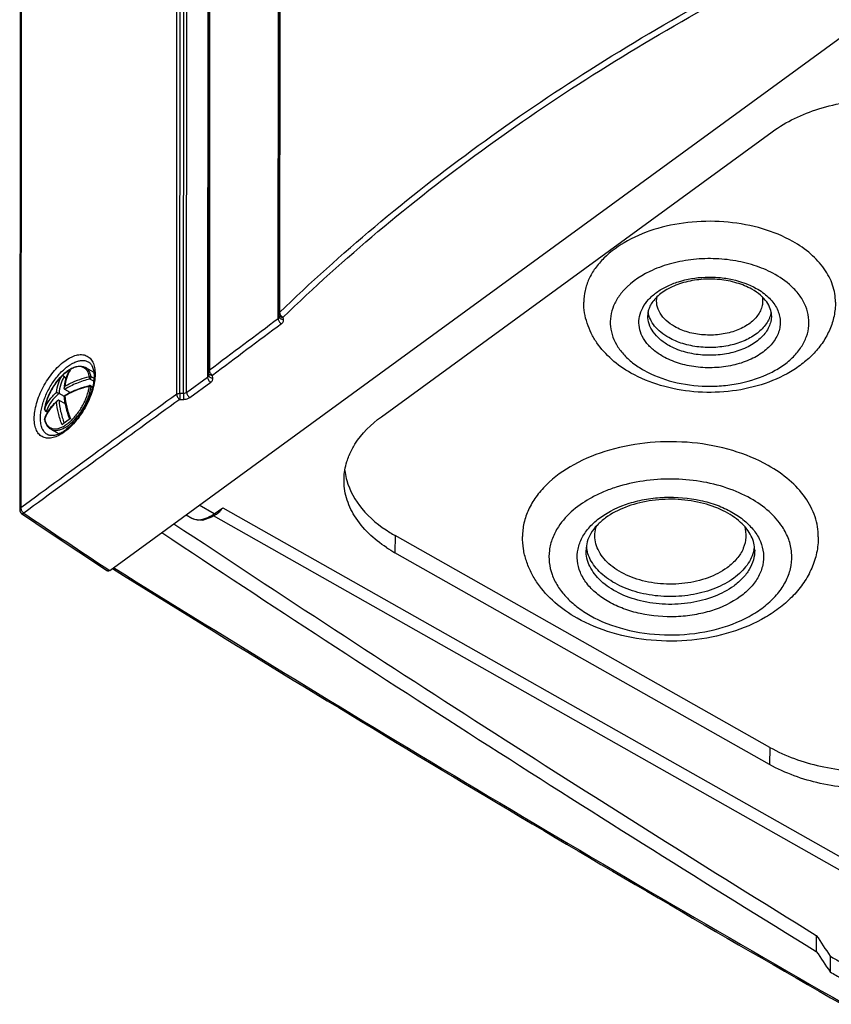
# Model space of a CAD drawing. Header units: millimetres. Extents: x 0 to 841, y 0 to 594.
# Tile 34 of 77: x 664 to 710, y 135 to 191. Entities that reach past the tile are written whole.
import ezdxf

# ---------------------------------------------------------------- set-up
doc = ezdxf.new("R2010")
doc.units = ezdxf.units.MM
doc.header["$LTSCALE"] = 46.255
doc.layers.get('0').update_dxf_attribs({"linetype": 'CONTINUOUS'})
doc.layers.add('ROUNDS', color=7, linetype='CONTINUOUS')

msp = doc.modelspace()

# ---------------------------------------------------------------- linework, layer by layer
at = {"color": 7, "linetype": 'CONTINUOUS'}
for p, q in [((684.5169, 168.6852), (706.6456, 184.8248)), ((667.7661, 171.4651), (668.234, 171.2006)), ((666.5631, 170.9596), (666.6573, 170.81)), ((666.9001, 170.0627), (666.5941, 170.2357)), ((668.0646, 170.4424), (668.1712, 170.3822)), ((666.624, 169.4077), (666.2636, 169.6115)), ((666.5676, 169.8231), (666.2638, 169.9948)), ((666.5614, 169.8734), (666.5615, 169.8737)), ((665.4993, 169.0056), (665.6204, 168.9371)), ((666.8689, 168.5494), (666.8676, 168.5485)), ((666.908, 168.5772), (666.8689, 168.5494)), ((665.7978, 167.9829), (666.2679, 167.7172)), ((673.4526, 163.1304), (673.7897, 162.9399)), ((674.9165, 163.011), (675.1842, 163.1752)), ((711.1701, 142.6219), (675.0043, 163.0648)), ((675.1838, 163.1749), (675.2703, 163.2358)), ((706.508, 149.963), (685.2987, 161.9517)), ((706.493, 148.9942), (685.2837, 160.9829)), ((709.1366, 139.3183), (709.136, 138.4076)), ((709.9207, 138.1411), (709.9201, 137.2531))]:
    msp.add_line(p, q, dxfattribs=at)
at = {"color": 9, "linetype": 'CONTINUOUS'}
for p, q in [((668.2266, 170.6962), (668.0156, 170.8154)), ((668.2417, 170.8625), (668.0806, 170.9535)), ((668.0803, 170.3886), (668.1617, 170.3426)), ((665.4513, 169.1135), (665.4496, 169.107)), ((665.5485, 169.016), (665.6381, 168.9653)), ((665.4537, 168.5889), (665.451, 168.5631)), ((675.0398, 163.1877), (674.1898, 163.6681)), ((675.0398, 163.1877), (675.5286, 163.5319)), ((675.5286, 163.5319), (712.1629, 142.8242)), ((685.2987, 161.9517), (685.2837, 160.9829)), ((706.508, 149.963), (706.493, 148.9942))]:
    msp.add_line(p, q, dxfattribs=at)
at = {"color": 7, "linetype": 'CONTINUOUS'}
msp.add_lwpolyline([(673.7876, 162.9411), (673.9289, 162.8771), (674.3992, 162.8369), (674.9165, 163.011)], dxfattribs=at)
for centre, radius, start, end in [((668.1809, 169.1006), 2.5762, 120.21669, 132.65033), ((668.1488, 169.1499), 2.5175, 119.48537, 120.15013), ((669.262, 170.1131), 2.7075, 173.56142, 175.72285), ((668.0154, 170.3554), 0.1, 60.51449, 103.08058), ((668.1405, 167.2766), 3.0364, 130.28457, 132.07503), ((665.5485, 169.0926), 0.1, 171.74173, 240.53725), ((667.8362, 168.7609), 2.4116, 171.59378, 171.74818), ((665.5488, 168.556), 0.1006, 171.92927, 190.28516), ((665.5485, 168.5559), 0.1003, 160.80917, 171.8532), ((680.144, 149.9182), 22.8768, 125.47465, 126.44951), ((677.6668, 153.2885), 18.6941, 126.47937, 126.93368), ((686.3944, 164.947), 4.016, 156.49951, 157.75154), ((686.025, 166.052), 3.6048, 186.56889, 193.98591), ((686.1108, 166.0722), 3.693, 193.96862, 195.53274), ((689.3307, 169.0877), 8.1963, 238.08912, 240.53257), ((689.2589, 168.0234), 8.0853, 236.54929, 240.5501)]:
    msp.add_arc(centre, radius, start, end, dxfattribs=at)
at = {"color": 9, "linetype": 'CONTINUOUS'}
for centre, radius, start, end in [((668.1331, 170.495), 1.4876, 145.32474, 146.41763), ((664.2483, 171.1562), 3.9228, 325.3735, 335.70635), ((664.4207, 171.077), 3.7331, 335.7245, 339.135), ((665.5093, 169.1067), 0.0584, 173.34281, 179.3891), ((665.5671, 169.1464), 0.1317, 245.06171, 247.4801), ((665.5033, 168.5478), 0.0544, 183.80683, 190.33703), ((667.1678, 167.965), 1.818, 160.01339, 160.79246), ((666.5921, 168.771), 1.1599, 190.32883, 191.56443), ((664.4574, 171.0107), 3.6681, 321.19566, 325.38683), ((674.1532, 163.8118), 0.9623, 271.87749, 274.07313), ((673.7934, 164.8938), 2.1114, 298.01902, 299.16931), ((698.1247, 161.5753), 2.0237, 187.38427, 192.37205), ((703.6264, 161.5722), 2.0254, 347.62147, 351.67419)]:
    msp.add_arc(centre, radius, start, end, dxfattribs=at)
at = {"color": 7, "linetype": 'CONTINUOUS'}
for centre, major_axis, ratio, start_param, end_param in [((717.7685, 976.5559), (-618.3165, 908.4425), 0.5577198, -4.0822459, -4.036721), ((716.7927, 977.1475), (-618.9786, 909.4141), 0.5577198, -4.0818276, -4.0354913), ((714.5528, 974.2105), (-345.6214, 1100.3685), 0.3055553, -3.9520061, -3.9503799), ((706.5947, 986.0278), (-346.059, 1101.5852), 0.305554, -3.9355909, -3.9339667), ((717.4145, 976.2977), (-639.92, 892.8947), 0.5713597, -4.0484956, -4.0477659), ((717.1648, 976.4413), (-640.5931, 893.8339), 0.5713597, -4.0481819, -4.047371)]:
    msp.add_ellipse(centre, major_axis=major_axis, ratio=ratio, start_param=start_param, end_param=end_param, dxfattribs=at)
for points, knots in [([(706.6456, 184.8248), (707.436, 185.4012), (709.3451, 186.2872), (712.496, 186.7973), (715.7195, 186.5347), (717.7534, 185.8149), (718.642, 185.3127)], [0, 0, 0, 0, 0.2338791, 0.4929862, 0.7559495, 1, 1, 1, 1]), ([(707.8033, 178.6084), (707.2673, 178.9114), (706.0728, 179.3984), (704.1408, 179.762), (702.1276, 179.7698), (700.1887, 179.4196), (698.4724, 178.7383), (697.2961, 177.9022), (696.612, 177.1109), (696.2467, 176.493), (696.0228, 175.845), (695.972, 175.3993), (695.9719, 175.1802)], [0, 0, 0, 0, 0.1304237, 0.2705237, 0.4141503, 0.5544809, 0.6853213, 0.8024971, 0.8557947, 0.9059059, 0.9536062, 1, 1, 1, 1]), ([(710.2218, 175.1713), (710.222, 175.3335), (710.1948, 175.6611), (710.0304, 176.3154), (709.6098, 177.1131), (708.8246, 177.9517), (708.1652, 178.4039), (707.8033, 178.6084)], [0, 0, 0, 0, 0.1106699, 0.2230824, 0.4585947, 0.7163724, 1, 1, 1, 1]), ([(705.4926, 175.9009), (705.2253, 176.052), (704.6242, 176.2962), (703.6481, 176.4812), (702.6245, 176.4888), (701.6409, 176.3177), (700.7822, 175.9864), (700.2032, 175.5879), (699.8785, 175.2223), (699.7146, 174.9533), (699.618, 174.6822), (699.5964, 174.4995), (699.5964, 174.4113)], [0, 0, 0, 0, 0.1332753, 0.2788863, 0.4289668, 0.5752043, 0.7096661, 0.825812, 0.8759942, 0.9209546, 0.9617225, 1, 1, 1, 1]), ([(706.5964, 174.4069), (706.5965, 174.5372), (706.5475, 174.8158), (706.3312, 175.2157), (705.9728, 175.5938), (705.665, 175.8035), (705.4926, 175.9009)], [0, 0, 0, 0, 0.2015742, 0.4281813, 0.6936849, 1, 1, 1, 1]), ([(698.6431, 171.1599), (698.2572, 171.3781), (697.5395, 171.8764), (696.8099, 172.6806), (696.3834, 173.4019), (696.1485, 173.9733), (696.0041, 174.5699), (695.9717, 174.9772), (695.9719, 175.1802)], [0, 0, 0, 0, 0.2630253, 0.5143658, 0.6371994, 0.7587616, 0.8795508, 1, 1, 1, 1]), ([(710.2219, 175.1713), (710.2217, 174.9083), (710.1662, 174.3793), (709.9237, 173.6172), (709.5358, 172.9074), (709.0209, 172.2649), (708.3964, 171.6975), (707.4239, 171.0368), (706.0058, 170.4275), (704.1426, 170.0562), (702.2094, 170.042), (700.3362, 170.3852), (699.1719, 170.861), (698.6431, 171.1599)], [0, 0, 0, 0, 0.0551525, 0.1105935, 0.166665, 0.2238067, 0.2824559, 0.3429491, 0.4696698, 0.6029642, 0.7389208, 0.8726218, 1, 1, 1, 1]), ([(666.4273, 171.0057), (666.4646, 171.043), (666.6087, 171.1794), (666.7686, 171.3003), (666.8949, 171.3733)], [0, 0, 0, 0, 0.2654804, 1, 1, 1, 1]), ([(666.5716, 170.4167), (666.5905, 170.5834), (666.657, 170.9011), (666.8002, 171.1944), (666.8878, 171.3211)], [0, 0, 0, 0, 0.5212239, 1, 1, 1, 1]), ([(666.8949, 171.3733), (666.9699, 171.4167), (667.1192, 171.4889), (667.3504, 171.548), (667.5715, 171.5459), (667.7067, 171.4987), (667.7661, 171.4651)], [0, 0, 0, 0, 0.2843387, 0.5409096, 0.7761639, 1, 1, 1, 1]), ([(665.4505, 169.1134), (665.4755, 169.2824), (665.5636, 169.6283), (665.778, 170.1274), (666.0655, 170.5975), (666.3009, 170.8794), (666.4273, 171.0057)], [0, 0, 0, 0, 0.2372646, 0.492586, 0.751803, 1, 1, 1, 1]), ([(666.4355, 170.9954), (666.4439, 171.0032), (666.4659, 171.0144), (666.5035, 171.0113), (666.5379, 170.9919), (666.5558, 170.9712), (666.5631, 170.9596)], [0, 0, 0, 0, 0.2285044, 0.4659041, 0.7241672, 1, 1, 1, 1]), ([(666.2638, 169.9948), (666.2362, 170.0104), (666.1897, 170.0343), (666.1424, 170.0571), (666.1232, 170.0647)], [0, 0, 0, 0, 0.604972, 1, 1, 1, 1]), ([(666.5941, 170.2357), (666.5817, 170.2427), (666.5626, 170.2692), (666.5609, 170.2996), (666.5621, 170.315)], [0, 0, 0, 0, 0.4788805, 1, 1, 1, 1]), ([(666.5616, 169.8737), (666.6653, 169.9392), (667.1152, 170.193), (667.6096, 170.3638), (667.9927, 170.4528)], [0, 0, 0, 0, 0.2377501, 1, 1, 1, 1]), ([(665.4537, 168.5889), (665.5147, 168.7637), (665.6965, 169.1091), (665.9576, 169.3966), (666.1058, 169.5304)], [0, 0, 0, 0, 0.481137, 1, 1, 1, 1]), ([(666.1772, 169.5929), (666.1711, 169.5878), (666.1484, 169.5651), (666.1318, 169.5367), (666.1229, 169.5143)], [0, 0, 0, 0, 0.2472216, 1, 1, 1, 1]), ([(666.2636, 169.6115), (666.2571, 169.6152), (666.2421, 169.6197), (666.2106, 169.6163), (666.1894, 169.6033), (666.1772, 169.5929)], [0, 0, 0, 0, 0.2385454, 0.4838867, 1, 1, 1, 1]), ([(666.8693, 168.5497), (666.7847, 168.77), (666.6479, 169.2047), (666.5759, 169.6556), (666.5614, 169.8734)], [0, 0, 0, 0, 0.5195049, 1, 1, 1, 1]), ([(666.5616, 169.8737), (666.5619, 169.8739), (666.5632, 169.8737), (666.5668, 169.8729), (666.5738, 169.8702), (666.5844, 169.8659), (666.5926, 169.8622), (666.5971, 169.8601)], [0, 0, 0, 0, 0.0316082, 0.0935637, 0.3016328, 0.608163, 1, 1, 1, 1]), ([(665.7978, 167.9829), (665.7521, 168.0087), (665.6661, 168.0742), (665.5645, 168.2046), (665.4907, 168.362), (665.4608, 168.4775), (665.4498, 168.538)], [0, 0, 0, 0, 0.2330884, 0.4732056, 0.7270149, 1, 1, 1, 1]), ([(682.7115, 166.5484), (682.7987, 166.749), (683.243, 167.58), (683.935, 168.2608), (684.5169, 168.6852)], [0, 0, 0, 0, 0.233022, 1, 1, 1, 1]), ([(706.4088, 165.9279), (705.7787, 166.284), (704.3747, 166.8564), (702.1037, 167.2839), (699.7373, 167.2929), (697.4583, 166.8814), (695.4409, 166.0805), (694.0582, 165.0978), (693.254, 164.1677), (692.8247, 163.4413), (692.5614, 162.6796), (692.5018, 162.1557), (692.5016, 161.8982)], [0, 0, 0, 0, 0.1304237, 0.2705237, 0.4141503, 0.5544809, 0.6853213, 0.8024971, 0.8557947, 0.9059059, 0.9536062, 1, 1, 1, 1]), ([(682.3994, 165.1645), (682.4073, 165.4962), (682.4832, 165.9431), (682.6343, 166.3623), (682.6774, 166.4675)], [0, 0, 0, 0, 0.7447301, 1, 1, 1, 1]), ([(709.2516, 161.8877), (709.2517, 162.0784), (709.2198, 162.4635), (709.0266, 163.2325), (708.5322, 164.1703), (707.6092, 165.1559), (706.8341, 165.6875), (706.4088, 165.9279)], [0, 0, 0, 0, 0.1106699, 0.2230824, 0.4585947, 0.7163724, 1, 1, 1, 1]), ([(684.8021, 161.2774), (684.0955, 161.7448), (683.1568, 162.61), (682.4897, 164.064), (682.3909, 164.8059), (682.3994, 165.1645)], [0, 0, 0, 0, 0.5356001, 0.7732231, 1, 1, 1, 1]), ([(682.5527, 165.0833), (682.7148, 164.4999), (683.3803, 163.3303), (684.4085, 162.4974), (684.9981, 162.1301)], [0, 0, 0, 0, 0.4657143, 1, 1, 1, 1]), ([(705.6511, 161.1233), (705.6512, 161.2584), (705.617, 161.5374), (705.4636, 161.9475), (705.2069, 162.3476), (704.7075, 162.8778), (703.8344, 163.436), (702.563, 163.8708), (701.136, 164.0548), (699.6851, 163.9675), (698.3446, 163.6192), (697.548, 163.2072), (697.2104, 162.9609)], [0, 0, 0, 0, 0.0407105, 0.0837794, 0.1309075, 0.1830281, 0.3022882, 0.4386699, 0.5851552, 0.7332029, 0.8740625, 1, 1, 1, 1]), ([(675.5286, 163.5319), (675.5087, 163.5014), (675.4343, 163.3928), (675.3466, 163.2897), (675.2686, 163.2346)], [0, 0, 0, 0, 0.2763107, 1, 1, 1, 1]), ([(697.2104, 162.9609), (697.036, 162.8337), (696.7245, 162.5659), (696.3665, 162.104), (696.1501, 161.6214), (696.1012, 161.2887), (696.1011, 161.1293)], [0, 0, 0, 0, 0.2920685, 0.5520985, 0.784342, 1, 1, 1, 1]), ([(695.5971, 157.2749), (695.1485, 157.5285), (694.3161, 158.1051), (693.4694, 159.0336), (692.976, 159.8632), (692.7051, 160.5179), (692.5388, 161.2004), (692.5015, 161.6662), (692.5016, 161.8982)], [0, 0, 0, 0, 0.2652778, 0.5172321, 0.6397585, 0.7606738, 0.8805707, 1, 1, 1, 1]), ([(709.2516, 161.8877), (709.2514, 161.5849), (709.1865, 160.9752), (708.9027, 160.0966), (708.4485, 159.2772), (707.8446, 158.534), (707.1105, 157.876), (705.9634, 157.1071), (704.2881, 156.3977), (702.0868, 155.9669), (699.8025, 155.9551), (697.5923, 156.3622), (696.2196, 156.9231), (695.5971, 157.2749)], [0, 0, 0, 0, 0.0541041, 0.1085957, 0.1639022, 0.2205195, 0.2789012, 0.3393671, 0.4665835, 0.6007866, 0.7377408, 0.8722614, 1, 1, 1, 1]), ([(706.508, 149.963), (707.3943, 149.462), (709.423, 148.7441), (712.6382, 148.4822), (715.781, 148.991), (717.6853, 149.8747), (718.4736, 150.4497)], [0, 0, 0, 0, 0.2440505, 0.5070138, 0.7661209, 1, 1, 1, 1]), ([(718.4893, 149.4821), (717.699, 148.9057), (715.7899, 148.0196), (712.639, 147.5095), (709.4155, 147.7721), (707.3816, 148.4919), (706.493, 148.9942)], [0, 0, 0, 0, 0.2338791, 0.4929862, 0.7559495, 1, 1, 1, 1])]:
    msp.add_open_spline(points, degree=3, knots=knots, dxfattribs=at)
at = {"color": 9, "linetype": 'CONTINUOUS'}
for points, knots in [([(706.8118, 176.7357), (706.4778, 176.9245), (705.7472, 177.2449), (704.5634, 177.5435), (703.306, 177.6654), (702.0388, 177.6047), (700.8224, 177.3631), (699.4218, 176.8447), (698.5014, 176.1963), (698.0771, 175.6581)], [0, 0, 0, 0, 0.122339, 0.2527857, 0.3879176, 0.523724, 0.6561163, 0.7814187, 1, 1, 1, 1]), ([(708.1159, 175.6534), (708.0336, 175.758), (707.6567, 176.1829), (707.1895, 176.5222), (706.8118, 176.7357)], [0, 0, 0, 0, 0.2347073, 1, 1, 1, 1]), ([(700.4539, 172.0986), (700.2654, 172.2052), (699.9196, 172.4391), (699.4979, 172.8677), (699.2119, 173.3462), (699.0781, 173.8577), (699.1067, 174.378), (699.2954, 174.8802), (699.6309, 175.3427), (700.0962, 175.7503), (700.6731, 176.0905), (701.5807, 176.4462), (702.5917, 176.6106), (703.6222, 176.5878), (704.6115, 176.44), (705.3202, 176.1892), (705.7384, 175.9529)], [0, 0, 0, 0, 0.0623614, 0.119467, 0.1718772, 0.2211029, 0.2694756, 0.319572, 0.373484, 0.4323916, 0.4965371, 0.5653991, 0.7122841, 0.7875397, 0.8616598, 1, 1, 1, 1]), ([(698.0771, 175.6581), (697.9426, 175.4876), (697.7123, 175.1298), (697.5017, 174.54), (697.4469, 173.9327), (697.551, 173.3287), (697.8087, 172.7478), (698.2095, 172.2061), (698.7402, 171.7167), (699.1565, 171.4423), (699.3805, 171.3157)], [0, 0, 0, 0, 0.1243156, 0.2415344, 0.355189, 0.4695316, 0.5886695, 0.7157775, 0.852702, 1, 1, 1, 1]), ([(699.3805, 171.3157), (699.8942, 171.0254), (701.0569, 170.5863), (702.6055, 170.3877), (703.8843, 170.4317), (705.1146, 170.6125), (706.2659, 170.9873), (707.2476, 171.561), (707.8435, 172.0536), (708.3013, 172.6077), (708.6055, 173.2092), (708.7427, 173.8403), (708.7052, 174.4787), (708.4956, 175.0996), (708.2564, 175.475), (708.1159, 175.6534)], [0, 0, 0, 0, 0.1367046, 0.2840486, 0.3588328, 0.4325541, 0.5717871, 0.6357235, 0.6950943, 0.7499829, 0.8010892, 0.8497659, 0.8978703, 0.9473904, 1, 1, 1, 1]), ([(705.7384, 175.9529), (705.9827, 175.8147), (706.42, 175.5045), (706.8321, 174.9914), (707.0227, 174.5507), (707.0961, 174.2181), (707.1013, 173.882), (707.0598, 173.6621), (707.0288, 173.555)], [0, 0, 0, 0, 0.2863042, 0.5410893, 0.6592893, 0.7735099, 0.8861976, 1, 1, 1, 1]), ([(701.1152, 173.7879), (700.9419, 173.8859), (700.63, 174.105), (700.2767, 174.5223), (700.0889, 174.9927), (700.0902, 175.3198), (700.12, 175.4728)], [0, 0, 0, 0, 0.2862851, 0.5427692, 0.775857, 1, 1, 1, 1]), ([(706.0707, 175.4863), (706.0904, 175.3909), (706.1081, 175.1943), (706.0634, 174.8985), (705.9493, 174.6118), (705.7695, 174.3412), (705.5292, 174.0923), (705.1239, 173.7875), (704.4974, 173.497), (703.6503, 173.3109), (702.7554, 173.291), (701.8904, 173.4388), (701.3545, 173.6526), (701.1152, 173.7879)], [0, 0, 0, 0, 0.0469915, 0.0941719, 0.1429993, 0.1946532, 0.2498995, 0.3090702, 0.4384107, 0.5792073, 0.724777, 0.8674033, 1, 1, 1, 1]), ([(700.7847, 173.1637), (700.6274, 173.2526), (700.3377, 173.4471), (699.9794, 173.8007), (699.7277, 174.1941), (699.6373, 174.4813), (699.6148, 174.623)], [0, 0, 0, 0, 0.280843, 0.5391748, 0.7770007, 1, 1, 1, 1]), ([(706.5773, 174.6125), (706.5603, 174.5094), (706.5029, 174.3021), (706.2987, 173.8982), (705.8764, 173.4377), (705.19, 173.0142), (704.358, 172.724), (703.4378, 172.5859), (702.4936, 172.6089), (701.5922, 172.7912), (701.0355, 173.0219), (700.7847, 173.1637)], [0, 0, 0, 0, 0.046622, 0.0952207, 0.2009258, 0.3203259, 0.4519649, 0.5915903, 0.7334492, 0.8714019, 1, 1, 1, 1]), ([(700.7844, 172.7229), (700.6067, 172.8233), (700.2827, 173.0454), (699.897, 173.4577), (699.6529, 173.9193), (699.5963, 174.2512), (699.5964, 174.4113)], [0, 0, 0, 0, 0.283842, 0.5418012, 0.7774906, 1, 1, 1, 1]), ([(706.5964, 174.4069), (706.5963, 174.2993), (706.5713, 174.0803), (706.4211, 173.6453), (706.0401, 173.1357), (705.3684, 172.6597), (704.5248, 172.3242), (703.5725, 172.1524), (702.5836, 172.1562), (701.6345, 172.3348), (701.0477, 172.574), (700.7844, 172.7229)], [0, 0, 0, 0, 0.046413, 0.094133, 0.1971718, 0.3143958, 0.44529, 0.5856787, 0.7293643, 0.8695201, 1, 1, 1, 1]), ([(707.0288, 173.555), (706.9961, 173.4421), (706.9056, 173.217), (706.6323, 172.7842), (706.1213, 172.2995), (705.3294, 171.8593), (704.392, 171.5648), (703.37, 171.4344), (702.3299, 171.4758), (701.3406, 171.6863), (700.7299, 171.9426), (700.4539, 172.0986)], [0, 0, 0, 0, 0.0471419, 0.0966211, 0.2044102, 0.3252833, 0.4572791, 0.5961778, 0.7365784, 0.8728393, 1, 1, 1, 1]), ([(666.6161, 171.1766), (666.5054, 171.0858), (666.2921, 170.8766), (666.0123, 170.5146), (665.7728, 170.1092), (665.6463, 169.8191), (665.5936, 169.6717)], [0, 0, 0, 0, 0.233543, 0.4853077, 0.7446277, 1, 1, 1, 1]), ([(666.8938, 171.3178), (666.8096, 171.191), (666.6731, 170.8958), (666.6132, 170.5781), (666.5975, 170.4106)], [0, 0, 0, 0, 0.4750347, 1, 1, 1, 1]), ([(666.8711, 171.3566), (666.8497, 171.3439), (666.7611, 171.2891), (666.6773, 171.2269), (666.6161, 171.1766)], [0, 0, 0, 0, 0.2394103, 1, 1, 1, 1]), ([(667.9818, 170.9591), (667.97, 171.0235), (667.9377, 171.1441), (667.8547, 171.3031), (667.7405, 171.4244), (667.5978, 171.502), (667.4332, 171.5326), (667.2527, 171.5171), (667.0609, 171.4579), (666.935, 171.3943), (666.8711, 171.3566)], [0, 0, 0, 0, 0.1355253, 0.2566252, 0.3676281, 0.4751993, 0.5869498, 0.7093464, 0.8464671, 1, 1, 1, 1]), ([(668.0806, 170.9535), (668.0701, 171.011), (668.0423, 171.1195), (667.9744, 171.2657), (667.883, 171.3838), (667.8064, 171.4423), (667.7661, 171.4651)], [0, 0, 0, 0, 0.2831, 0.5397057, 0.7755871, 1, 1, 1, 1]), ([(666.1232, 170.0647), (666.1394, 170.2373), (666.202, 170.5644), (666.3464, 170.8667), (666.4355, 170.9954)], [0, 0, 0, 0, 0.5256087, 1, 1, 1, 1]), ([(666.5631, 170.9596), (666.4735, 170.8263), (666.331, 170.5118), (666.2756, 170.1735), (666.2638, 169.9948)], [0, 0, 0, 0, 0.4728051, 1, 1, 1, 1]), ([(668.0156, 170.8154), (667.7568, 170.7553), (667.2641, 170.6025), (666.8027, 170.3694), (666.5941, 170.2357)], [0, 0, 0, 0, 0.5174574, 1, 1, 1, 1]), ([(666.5975, 170.4106), (666.6985, 170.4721), (667.1355, 170.7109), (667.6124, 170.8733), (667.9818, 170.9591)], [0, 0, 0, 0, 0.2377919, 1, 1, 1, 1]), ([(668.0156, 170.8154), (668.0101, 170.8252), (668.0005, 170.8481), (667.9898, 170.8848), (667.9829, 170.9226), (667.9813, 170.9476), (667.9818, 170.9591)], [0, 0, 0, 0, 0.2269011, 0.4974435, 0.7693354, 1, 1, 1, 1]), ([(667.9818, 170.9591), (667.9901, 170.962), (668.0226, 170.9701), (668.0591, 170.9657), (668.0806, 170.9535)], [0, 0, 0, 0, 0.2627266, 1, 1, 1, 1]), ([(668.0156, 170.8154), (668.0263, 170.8231), (668.0458, 170.8433), (668.0676, 170.8789), (668.0807, 170.9166), (668.0827, 170.9424), (668.0806, 170.9535)], [0, 0, 0, 0, 0.249148, 0.5234154, 0.7847701, 1, 1, 1, 1]), ([(665.4513, 169.1135), (665.5129, 169.2902), (665.7002, 169.6407), (665.9697, 169.9299), (666.1232, 170.0647)], [0, 0, 0, 0, 0.4781388, 1, 1, 1, 1]), ([(665.4557, 168.5385), (665.4689, 168.474), (665.5045, 168.3536), (665.594, 168.1967), (665.716, 168.08), (665.8666, 168.0098), (666.0388, 167.9888), (666.226, 168.0152), (666.4241, 168.0867), (666.6287, 168.2007), (666.8352, 168.3544), (667.1134, 168.6137), (667.4292, 169.0085), (667.7305, 169.542), (667.8729, 169.9287), (667.9233, 170.1231)], [0, 0, 0, 0, 0.0511483, 0.0968278, 0.1389315, 0.1802303, 0.2237326, 0.2718358, 0.3259326, 0.3864867, 0.4532581, 0.5255044, 0.6816449, 0.8439391, 1, 1, 1, 1]), ([(667.9814, 170.4086), (667.8545, 170.3792), (667.3743, 170.2497), (666.9108, 170.051), (666.5971, 169.8601)], [0, 0, 0, 0, 0.2619139, 1, 1, 1, 1]), ([(667.909, 169.7474), (667.9296, 169.8016), (668.0034, 170.0104), (668.0568, 170.2268), (668.0803, 170.3886)], [0, 0, 0, 0, 0.2616226, 1, 1, 1, 1]), ([(667.9233, 170.1231), (667.9295, 170.1472), (667.9527, 170.2416), (667.971, 170.3372), (667.9814, 170.4086)], [0, 0, 0, 0, 0.2568316, 1, 1, 1, 1]), ([(667.9814, 170.4086), (667.9812, 170.4144), (667.9813, 170.4251), (667.983, 170.4398), (667.9876, 170.4516), (667.9927, 170.4528)], [0, 0, 0, 0, 0.370167, 0.6629657, 1, 1, 1, 1]), ([(667.9814, 170.4086), (667.9987, 170.4102), (668.033, 170.4078), (668.0658, 170.3968), (668.0803, 170.3886)], [0, 0, 0, 0, 0.5101876, 1, 1, 1, 1]), ([(668.0646, 170.4424), (668.0717, 170.4384), (668.0829, 170.4197), (668.0819, 170.3998), (668.0803, 170.3886)], [0, 0, 0, 0, 0.4213259, 1, 1, 1, 1]), ([(665.5936, 169.6717), (665.5768, 169.6245), (665.5161, 169.4421), (665.4717, 169.2541), (665.4513, 169.1135)], [0, 0, 0, 0, 0.2609075, 1, 1, 1, 1]), ([(666.1229, 169.5143), (665.9727, 169.3824), (665.7084, 169.0999), (665.522, 168.7587), (665.4593, 168.5864)], [0, 0, 0, 0, 0.521466, 1, 1, 1, 1]), ([(666.2638, 169.9948), (666.0997, 169.8583), (665.8117, 169.5634), (665.6124, 169.1995), (665.5485, 169.016)], [0, 0, 0, 0, 0.523482, 1, 1, 1, 1]), ([(666.4337, 168.2313), (666.3509, 168.445), (666.2158, 168.8663), (666.1406, 169.303), (666.1229, 169.5143)], [0, 0, 0, 0, 0.5194347, 1, 1, 1, 1]), ([(666.2636, 169.6115), (666.2763, 169.4002), (666.344, 168.9614), (666.4749, 168.5381), (666.5562, 168.323)], [0, 0, 0, 0, 0.4793358, 1, 1, 1, 1]), ([(666.5971, 169.8601), (666.6148, 169.6489), (666.6901, 169.2122), (666.8252, 168.7908), (666.908, 168.5772)], [0, 0, 0, 0, 0.4805651, 1, 1, 1, 1]), ([(665.4538, 169.0879), (665.4557, 169.0816), (665.4676, 169.0554), (665.4917, 169.0362), (665.5116, 169.027)], [0, 0, 0, 0, 0.2308841, 1, 1, 1, 1]), ([(665.5485, 169.016), (665.5404, 169.0101), (665.525, 169.001), (665.5058, 169.0019), (665.4993, 169.0056)], [0, 0, 0, 0, 0.57175, 1, 1, 1, 1]), ([(665.7978, 167.9829), (665.8443, 167.9566), (665.9497, 167.9175), (666.1251, 167.9072), (666.3144, 167.9424), (666.5136, 168.021), (666.7185, 168.1406), (667.0029, 168.3582), (667.1956, 168.5625), (667.3159, 168.7121)], [0, 0, 0, 0, 0.088735, 0.1833883, 0.2883814, 0.4061308, 0.5372994, 0.681235, 1, 1, 1, 1]), ([(705.4172, 164.0552), (704.9924, 164.2954), (704.06, 164.6998), (702.5489, 165.0655), (700.9476, 165.1973), (699.3427, 165.088), (698.0552, 164.7968), (697.1004, 164.4454), (695.8953, 163.8722), (694.9953, 163.1574), (694.5335, 162.4487)], [0, 0, 0, 0, 0.1235724, 0.2555188, 0.3920573, 0.5287881, 0.661288, 0.7247684, 0.7858274, 1, 1, 1, 1]), ([(696.9156, 162.9816), (697.406, 163.3393), (698.2771, 163.7436), (699.5249, 164.0394), (700.8775, 164.1793), (702.2418, 164.0672), (703.5112, 163.7007), (704.3525, 163.3174), (705.0647, 162.8354), (705.6211, 162.2701), (705.9982, 161.6391), (706.1747, 160.9646), (706.1369, 160.2784), (705.888, 159.6162), (705.4459, 159.0064), (705.0541, 158.6633), (704.8362, 158.5044)], [0, 0, 0, 0, 0.1325797, 0.2050851, 0.2797884, 0.4288654, 0.5002601, 0.5675918, 0.6299537, 0.6870643, 0.7394756, 0.7887033, 0.8370778, 0.8871765, 0.9410884, 1, 1, 1, 1]), ([(707.219, 162.443), (707.0089, 162.7657), (706.4611, 163.3795), (705.7886, 163.8453), (705.4172, 164.0552)], [0, 0, 0, 0, 0.4744699, 1, 1, 1, 1]), ([(673.7897, 162.94), (673.8768, 162.8908), (674.0129, 162.8519), (674.1488, 162.8488), (674.1847, 162.85)], [0, 0, 0, 0, 0.7358106, 1, 1, 1, 1]), ([(674.2215, 162.8519), (674.2665, 162.8551), (674.4629, 162.8827), (674.6503, 162.9581), (674.7852, 163.0299)], [0, 0, 0, 0, 0.2276517, 1, 1, 1, 1]), ([(675.0398, 163.1877), (675.0528, 163.1801), (675.0962, 163.1582), (675.1556, 163.1551), (675.1838, 163.175)], [0, 0, 0, 0, 0.3040118, 1, 1, 1, 1]), ([(704.8362, 158.5044), (704.3458, 158.1467), (703.4747, 157.7423), (702.2269, 157.4465), (700.8743, 157.3067), (699.5099, 157.4188), (698.2406, 157.7853), (697.3992, 158.1686), (696.687, 158.6505), (696.1307, 159.2158), (695.7536, 159.8469), (695.5771, 160.5213), (695.6148, 161.2075), (695.8637, 161.8697), (696.3059, 162.4795), (696.6976, 162.8226), (696.9156, 162.9816)], [0, 0, 0, 0, 0.1325797, 0.2050851, 0.2797884, 0.4288654, 0.5002601, 0.5675918, 0.6299537, 0.6870643, 0.7394756, 0.7887033, 0.8370778, 0.8871765, 0.9410884, 1, 1, 1, 1]), ([(694.5335, 162.4487), (694.4001, 162.2441), (694.1774, 161.8172), (693.9982, 161.1276), (693.9903, 160.4263), (694.1545, 159.7346), (694.4839, 159.0717), (694.9674, 158.4536), (695.5915, 157.8936), (696.0753, 157.5773), (696.3345, 157.4308)], [0, 0, 0, 0, 0.1211296, 0.236702, 0.3501851, 0.4654358, 0.5859798, 0.7144458, 0.8523178, 1, 1, 1, 1]), ([(696.3345, 157.4308), (696.9453, 157.0855), (698.3247, 156.5584), (700.5406, 156.2543), (702.7916, 156.4195), (704.5516, 156.9508), (705.7567, 157.6032), (706.5032, 158.1692), (707.0947, 158.8102), (707.5129, 159.5107), (707.7422, 160.2523), (707.7712, 161.0114), (707.5988, 161.7606), (707.3625, 162.2226), (707.219, 162.443)], [0, 0, 0, 0, 0.1360452, 0.2826408, 0.4306606, 0.5706071, 0.6352822, 0.6955828, 0.7514579, 0.8034004, 0.8525079, 0.9004105, 0.948995, 1, 1, 1, 1]), ([(704.0862, 160.1363), (703.7582, 159.897), (702.9846, 159.5071), (701.6917, 159.2077), (700.3175, 159.1818), (698.9994, 159.4324), (698.0212, 159.8675), (697.3955, 160.3376), (697.0319, 160.7239), (696.77, 161.1457), (696.6187, 161.5927), (696.5848, 162.0514), (696.6408, 162.3508), (696.6861, 162.4949)], [0, 0, 0, 0, 0.128153, 0.2693475, 0.4159051, 0.5587858, 0.6898708, 0.7494882, 0.804844, 0.856366, 0.9050332, 0.952326, 1, 1, 1, 1]), ([(705.0698, 162.4836), (705.1319, 162.2826), (705.1887, 161.8525), (705.0324, 161.2061), (704.6532, 160.6117), (704.2909, 160.2856), (704.0862, 160.1363)], [0, 0, 0, 0, 0.2324669, 0.4673801, 0.7201174, 1, 1, 1, 1]), ([(704.4611, 159.0999), (704.1238, 158.854), (703.3366, 158.4447), (702.0174, 158.1024), (700.6005, 158.0202), (699.2071, 158.2062), (697.9554, 158.6443), (697.0868, 159.2137), (696.5779, 159.7658), (696.3058, 160.2), (696.1387, 160.658), (696.101, 160.9742), (696.1011, 161.1293)], [0, 0, 0, 0, 0.1251647, 0.2625928, 0.4060824, 0.548102, 0.6814304, 0.8008451, 0.8549293, 0.9055442, 0.953499, 1, 1, 1, 1]), ([(704.4613, 159.5407), (704.1446, 159.3097), (703.4106, 158.9199), (702.1794, 158.5754), (700.8487, 158.461), (699.5201, 158.5861), (698.2949, 158.9408), (697.4091, 159.4228), (696.8479, 159.9035), (696.5198, 160.2886), (696.2795, 160.7013), (696.1801, 160.9952), (696.148, 161.1417)], [0, 0, 0, 0, 0.1228182, 0.2572849, 0.3981403, 0.5388675, 0.672974, 0.795272, 0.851233, 0.903674, 0.9530073, 1, 1, 1, 1]), ([(705.6048, 161.138), (705.572, 160.9885), (705.4697, 160.6886), (705.2214, 160.2682), (704.8821, 159.8772), (704.6092, 159.6486), (704.4613, 159.5407)], [0, 0, 0, 0, 0.2290523, 0.4698054, 0.7261285, 1, 1, 1, 1]), ([(705.6511, 161.1233), (705.651, 160.9383), (705.5961, 160.5582), (705.3567, 160.0171), (704.9724, 159.5171), (704.6429, 159.2325), (704.4611, 159.0999)], [0, 0, 0, 0, 0.2282773, 0.4665205, 0.7223526, 1, 1, 1, 1])]:
    msp.add_open_spline(points, degree=3, knots=knots, dxfattribs=at)
at = {"color": 7, "linetype": 'CONTINUOUS'}
for points in [[(666.8878, 171.3211), (666.8935, 171.3293), (666.9011, 171.3364), (666.9097, 171.3413)], [(666.5621, 170.315), (666.5646, 170.3489), (666.5784, 170.3825), (666.5975, 170.4106)]]:
    msp.add_open_spline(points, degree=3, dxfattribs=at)
at = {"color": 9, "linetype": 'CONTINUOUS'}
for points in [[(665.4509, 169.1074), (665.4509, 169.1008), (665.4519, 169.0942), (665.4538, 169.0879)], [(665.5166, 169.0247), (665.5268, 169.0205), (665.5376, 169.0175), (665.5485, 169.016)], [(665.451, 168.5631), (665.4493, 168.557), (665.4486, 168.5505), (665.449, 168.5442)], [(674.8225, 163.0502), (674.8973, 163.092), (674.9698, 163.1382), (675.0398, 163.1877)]]:
    msp.add_open_spline(points, degree=3, dxfattribs=at)
at = {"layer": 'ROUNDS', "color": 9, "linetype": 'CONTINUOUS'}
for p, q in [((678.6762, 174.2323), (678.753, 296.7328)), ((678.8294, 297.0626), (678.7527, 174.591)), ((674.8556, 293.8212), (674.7788, 171.3135)), ((674.7502, 293.4618), (674.6734, 170.9248)), ((672.9286, 169.9598), (673.0054, 292.4678)), ((673.1002, 170.0134), (673.177, 292.5215)), ((673.3178, 170.0146), (673.3946, 292.5375)), ((673.49, 170.0616), (673.5668, 292.5987)), ((664.1755, 286.028), (664.0987, 163.52)), ((678.9706, 174.2022), (678.9485, 174.3171)), ((673.49, 170.0616), (674.6734, 170.9248)), ((673.6658, 169.7709), (674.8493, 170.634)), ((674.9726, 170.8759), (674.957, 171.0245)), ((673.1002, 170.0134), (673.3178, 170.0146)), ((673.1037, 169.6686), (673.3214, 169.6697))]:
    msp.add_line(p, q, dxfattribs=at)
at = {"layer": 'ROUNDS', "color": 7, "linetype": 'CONTINUOUS'}
for p, q in [((678.7872, 296.9734), (678.7104, 174.5018)), ((674.7957, 293.717), (674.7189, 171.2093)), ((664.1138, 285.9226), (664.037, 163.4145)), ((669.1334, 159.9803), (713.3913, 192.2596)), ((678.715, 174.4543), (678.7371, 174.3395)), ((674.7202, 171.183), (674.7358, 171.0345))]:
    msp.add_line(p, q, dxfattribs=at)
for points in [[(667.9474, 171.7784), (667.9751, 171.7597), (668.011, 171.7303), (668.0435, 171.6976), (668.0732, 171.6617), (668.1002, 171.6226), (668.1249, 171.5804), (668.1472, 171.5352), (668.1674, 171.4868), (668.1853, 171.4352), (668.2011, 171.3803), (668.2146, 171.3222), (668.2258, 171.2607), (668.2346, 171.1961), (668.2409, 171.1284), (668.2447, 171.0576), (668.2458, 170.9893)], [(668.2458, 170.9893), (668.2445, 170.9171), (668.2403, 170.8362), (668.2332, 170.7527), (668.2231, 170.6667), (668.2099, 170.5785), (668.1937, 170.4883), (668.1745, 170.3962)], [(668.1745, 170.3962), (668.1522, 170.3025), (668.1269, 170.2075), (668.0987, 170.1113), (668.0675, 170.0142), (668.0334, 169.9163), (667.9964, 169.818), (667.9567, 169.7195), (667.9144, 169.621), (667.8694, 169.5227), (667.822, 169.4249), (667.7722, 169.3277), (667.7201, 169.2315), (667.6658, 169.1364), (667.6095, 169.0426), (667.5513, 168.9504), (667.4913, 168.86), (667.4298, 168.7716), (667.3667, 168.6853), (667.3023, 168.6014), (667.2368, 168.5201), (667.1703, 168.4415), (667.103, 168.3657), (667.035, 168.2931), (666.9665, 168.2236), (666.8978, 168.1575), (666.8289, 168.0949), (666.7601, 168.0359), (666.6916, 167.9806), (666.6235, 167.929), (666.556, 167.8813), (666.4893, 167.8375), (666.4236, 167.7976), (666.359, 167.7617), (666.2958, 167.7298), (666.2339, 167.7018), (666.1736, 167.6778), (666.1149, 167.6576), (666.058, 167.6413), (666.0029, 167.6287), (665.9495, 167.6198), (665.8979, 167.6147), (665.8478, 167.6132), (665.7991, 167.6156), (665.7517, 167.6221), (665.7053, 167.6329), (665.6599, 167.6487), (665.6277, 167.6636)], [(664.146, 163.2079), (665.7562, 162.116), (667.3807, 161.0294), (669.0071, 159.9565)]]:
    msp.add_lwpolyline(points, dxfattribs=at)
at = {"layer": 'ROUNDS', "color": 9, "linetype": 'CONTINUOUS'}
for centre, radius, start, end in [((1514.7017, -946.1488), 1397.9244, 126.7302028, 126.929774), ((678.6127, 174.3431), 0.124, 358.37013, 359.20863), ((1514.5645, -946.0104), 1397.3931, 126.7303497, 126.929968), ((674.6116, 171.0368), 0.1241, 358.94444, 359.56712), ((1504.2653, -979.2031), 1418.3427, 125.8830355, 126.3245179), ((1504.1261, -979.0618), 1417.808, 125.8829835, 126.3245693), ((836.715, 415.7893), 305.8134, 235.675945, 236.771028), ((1340.2354, 1236.4617), 1268.285, 238.0643304, 240.24108)]:
    msp.add_arc(centre, radius, start, end, dxfattribs=at)
at = {"layer": 'ROUNDS', "color": 7, "linetype": 'CONTINUOUS'}
for centre, radius, start, end in [((678.961, 174.5017), 0.2506, 179.97675, 190.89695), ((674.969, 171.2092), 0.2502, 179.9662, 185.99508), ((664.287, 163.4144), 0.25, 179.96411, 235.67505), ((1346.9261, 1247.8367), 1281.558, 238.0780396, 240.2297487)]:
    msp.add_arc(centre, radius, start, end, dxfattribs=at)
at = {"layer": 'ROUNDS', "color": 9, "linetype": 'CONTINUOUS'}
for points, knots in [([(678.7527, 174.591), (680.4867, 176.274), (684.1308, 179.5553), (690.005, 184.1421), (696.3346, 188.4398), (700.7839, 191.0671), (703.0737, 192.3295)], [0, 0, 0, 0, 0.2401593, 0.4868515, 0.7401433, 1, 1, 1, 1]), ([(678.9485, 174.3171), (680.6793, 175.9971), (684.3168, 179.2727), (690.1805, 183.8514), (696.4989, 188.1413), (700.9403, 190.7638), (703.2261, 192.0238)], [0, 0, 0, 0, 0.2401587, 0.4868506, 0.7401426, 1, 1, 1, 1]), ([(678.7104, 174.5018), (678.7104, 174.5178), (678.7188, 174.5516), (678.7399, 174.5788), (678.7527, 174.591)], [0, 0, 0, 0, 0.4748286, 1, 1, 1, 1]), ([(678.7527, 174.591), (678.7528, 174.565), (678.7652, 174.5095), (678.8077, 174.4329), (678.8698, 174.3652), (678.9213, 174.3303), (678.9485, 174.3171)], [0, 0, 0, 0, 0.2218693, 0.4749275, 0.7416845, 1, 1, 1, 1]), ([(678.6762, 174.2323), (678.6938, 174.2455), (678.7168, 174.2698), (678.7333, 174.3091), (678.7365, 174.3294), (678.7367, 174.3395)], [0, 0, 0, 0, 0.519047, 0.7616222, 1, 1, 1, 1]), ([(678.6762, 174.2323), (678.6762, 174.206), (678.6874, 174.1496), (678.7254, 174.07), (678.7814, 173.9978), (678.8287, 173.9584), (678.8538, 173.9429)], [0, 0, 0, 0, 0.2248675, 0.4812596, 0.7477976, 1, 1, 1, 1]), ([(678.715, 174.4543), (678.719, 174.4336), (678.7385, 174.3918), (678.7936, 174.3461), (678.8666, 174.3194), (678.9207, 174.3156), (678.9485, 174.3171)], [0, 0, 0, 0, 0.2166058, 0.4524858, 0.7153059, 1, 1, 1, 1]), ([(678.7371, 174.3395), (678.7411, 174.3187), (678.7606, 174.2769), (678.8158, 174.2312), (678.8888, 174.2045), (678.9429, 174.2007), (678.9706, 174.2022)], [0, 0, 0, 0, 0.2166133, 0.4524962, 0.7153136, 1, 1, 1, 1]), ([(678.8538, 173.9429), (678.8757, 173.9592), (678.9147, 173.9951), (678.9567, 174.0599), (678.9771, 174.1307), (678.9751, 174.179), (678.9706, 174.2022)], [0, 0, 0, 0, 0.2732413, 0.5252641, 0.7637085, 1, 1, 1, 1]), ([(664.8631, 168.5743), (664.8631, 168.7131), (664.8889, 169.0048), (664.9887, 169.4494), (665.148, 169.9086), (665.361, 170.3652), (665.6197, 170.802), (665.9144, 171.2026), (666.2341, 171.5521), (666.567, 171.8374), (666.8543, 172.0189), (667.0805, 172.1194), (667.2857, 172.1851), (667.4886, 172.2114), (667.6775, 172.1875), (667.8047, 172.1468), (667.9201, 172.0832), (668.0221, 171.9975), (668.1097, 171.8908), (668.182, 171.7644), (668.2385, 171.6198), (668.2944, 171.3969), (668.3081, 171.2179), (668.3081, 171.0953)], [0, 0, 0, 0, 0.0656601, 0.1379198, 0.2151176, 0.2951998, 0.3759068, 0.454938, 0.5301122, 0.5995383, 0.6618192, 0.6900802, 0.7164074, 0.7636756, 0.7852822, 0.8060479, 0.8265034, 0.8472153, 0.8687206, 0.8914722, 0.9158101, 0.9419581, 1, 1, 1, 1]), ([(665.2098, 168.5927), (665.2098, 168.6886), (665.2234, 168.8885), (665.2778, 169.1944), (665.3659, 169.5126), (665.5272, 169.9478), (665.796, 170.4725), (666.1374, 170.9475), (666.4439, 171.276), (666.677, 171.4829), (666.9123, 171.6502), (667.1447, 171.7742), (667.3696, 171.8521), (667.5825, 171.8814), (667.7788, 171.86), (667.8957, 171.8104), (667.9474, 171.7784)], [0, 0, 0, 0, 0.0611105, 0.1272604, 0.1976106, 0.2711091, 0.422577, 0.571555, 0.6420499, 0.7083895, 0.7697302, 0.8255262, 0.8756454, 0.9205218, 0.9613215, 1, 1, 1, 1]), ([(674.7189, 171.2093), (674.7189, 171.2188), (674.7216, 171.2383), (674.7382, 171.2766), (674.7613, 171.3003), (674.7788, 171.3135)], [0, 0, 0, 0, 0.2295421, 0.4687322, 1, 1, 1, 1]), ([(674.7202, 171.183), (674.7214, 171.172), (674.7266, 171.1498), (674.748, 171.1077), (674.7951, 171.063), (674.8707, 171.0308), (674.9277, 171.0241), (674.957, 171.0245)], [0, 0, 0, 0, 0.107315, 0.2174711, 0.4533633, 0.7163753, 1, 1, 1, 1]), ([(674.7788, 171.3135), (674.7788, 171.2872), (674.79, 171.2308), (674.8282, 171.1513), (674.8844, 171.0792), (674.9318, 171.04), (674.957, 171.0245)], [0, 0, 0, 0, 0.2247807, 0.4810811, 0.7476268, 1, 1, 1, 1]), ([(668.3081, 171.0953), (668.308, 170.9565), (668.2821, 170.6649), (668.182, 170.2205), (668.0222, 169.7615), (667.8087, 169.3052), (667.5494, 168.8687), (667.2542, 168.4683), (666.9341, 168.1191), (666.6012, 167.8338), (666.3139, 167.6524), (666.0879, 167.5517), (665.883, 167.4859), (665.6804, 167.4594), (665.4919, 167.4831), (665.3649, 167.5236), (665.2498, 167.587), (665.1481, 167.6726), (665.0608, 167.7792), (664.9887, 167.9054), (664.9323, 168.0499), (664.8766, 168.2728), (664.863, 168.4517), (664.8631, 168.5743)], [0, 0, 0, 0, 0.065682, 0.1379581, 0.2151761, 0.2952875, 0.376034, 0.4551124, 0.5303345, 0.5997997, 0.6620995, 0.6903589, 0.7166758, 0.7638958, 0.7854662, 0.8061907, 0.8266039, 0.8472763, 0.8687487, 0.8914762, 0.9157996, 0.9419427, 1, 1, 1, 1]), ([(674.6734, 170.9248), (674.6916, 170.9381), (674.7155, 170.9629), (674.7325, 171.0032), (674.7355, 171.0241), (674.7357, 171.0345)], [0, 0, 0, 0, 0.5196175, 0.7619188, 1, 1, 1, 1]), ([(674.6734, 170.9248), (674.6734, 170.8984), (674.6844, 170.8419), (674.7221, 170.7621), (674.7775, 170.6894), (674.8243, 170.6497), (674.8493, 170.634)], [0, 0, 0, 0, 0.2251532, 0.4818505, 0.7483664, 1, 1, 1, 1]), ([(674.7358, 171.0345), (674.737, 171.0234), (674.7422, 171.0013), (674.7636, 170.9591), (674.8107, 170.9145), (674.8863, 170.8822), (674.9433, 170.8756), (674.9726, 170.8759)], [0, 0, 0, 0, 0.1073196, 0.2174797, 0.4533758, 0.7163849, 1, 1, 1, 1]), ([(674.8493, 170.634), (674.8702, 170.6493), (674.9079, 170.6826), (674.9499, 170.7426), (674.9731, 170.8083), (674.9749, 170.8539), (674.9726, 170.8759)], [0, 0, 0, 0, 0.2736036, 0.5267789, 0.765699, 1, 1, 1, 1]), ([(673.3178, 170.0146), (673.3339, 170.0141), (673.3938, 170.0164), (673.4545, 170.0358), (673.49, 170.0616)], [0, 0, 0, 0, 0.2688941, 1, 1, 1, 1]), ([(673.49, 170.0616), (673.49, 170.0353), (673.5009, 169.9788), (673.5386, 169.899), (673.5941, 169.8263), (673.6409, 169.7866), (673.6658, 169.7709)], [0, 0, 0, 0, 0.2251532, 0.4818505, 0.7483664, 1, 1, 1, 1]), ([(672.9286, 169.9598), (672.9285, 169.9334), (672.9395, 169.8769), (672.977, 169.797), (673.0322, 169.7242), (673.0789, 169.6843), (673.1037, 169.6686)], [0, 0, 0, 0, 0.2252475, 0.4820416, 0.7485479, 1, 1, 1, 1]), ([(672.9286, 169.9598), (672.9518, 169.9766), (673.0079, 170.0025), (673.0684, 170.0122), (673.1002, 170.0134)], [0, 0, 0, 0, 0.4746092, 1, 1, 1, 1]), ([(673.1002, 170.0134), (673.0985, 169.9858), (673.0966, 169.9267), (673.0963, 169.8371), (673.0984, 169.7498), (673.1015, 169.6939), (673.1037, 169.6686)], [0, 0, 0, 0, 0.2406969, 0.5134239, 0.7791827, 1, 1, 1, 1]), ([(673.3178, 170.0146), (673.3161, 169.9869), (673.3142, 169.9279), (673.3139, 169.8382), (673.316, 169.7509), (673.3191, 169.695), (673.3214, 169.6697)], [0, 0, 0, 0, 0.2407014, 0.5134338, 0.779193, 1, 1, 1, 1]), ([(673.3214, 169.6697), (673.385, 169.67), (673.5066, 169.686), (673.6194, 169.737), (673.6658, 169.7709)], [0, 0, 0, 0, 0.5255886, 1, 1, 1, 1]), ([(665.6277, 167.6636), (665.5944, 167.6806), (665.5304, 167.7215), (665.4153, 167.8293), (665.3273, 167.9722), (665.2672, 168.1363), (665.2211, 168.3309), (665.2097, 168.4862), (665.2098, 168.5927)], [0, 0, 0, 0, 0.1047383, 0.2115889, 0.4402943, 0.5663474, 0.7014344, 1, 1, 1, 1]), ([(664.0987, 163.52), (664.0806, 163.5068), (664.0569, 163.4828), (664.0398, 163.444), (664.037, 163.4242), (664.037, 163.4145)], [0, 0, 0, 0, 0.531942, 0.7709201, 1, 1, 1, 1]), ([(664.0987, 163.52), (664.0987, 163.4937), (664.1097, 163.4372), (664.1475, 163.3575), (664.2031, 163.285), (664.2501, 163.2453), (664.2751, 163.2297)], [0, 0, 0, 0, 0.2250493, 0.4816346, 0.7481577, 1, 1, 1, 1]), ([(664.146, 163.2079), (664.1535, 163.2028), (664.1725, 163.1956), (664.2047, 163.197), (664.24, 163.2086), (664.2632, 163.2218), (664.2751, 163.2297)], [0, 0, 0, 0, 0.1984246, 0.4233386, 0.6895636, 1, 1, 1, 1])]:
    msp.add_open_spline(points, degree=3, knots=knots, dxfattribs=at)
at = {"layer": 'ROUNDS', "color": 7, "linetype": 'CONTINUOUS'}
msp.add_open_spline([(669.1334, 159.9803), (669.1222, 159.9721), (669.1001, 159.9584), (669.0658, 159.9461), (669.0338, 159.9444), (669.0149, 159.9514), (669.0071, 159.9565)], degree=3, knots=[0, 0, 0, 0, 0.3064649, 0.570182, 0.79592, 1, 1, 1, 1], dxfattribs=at)

doc.saveas('drawing.dxf')
